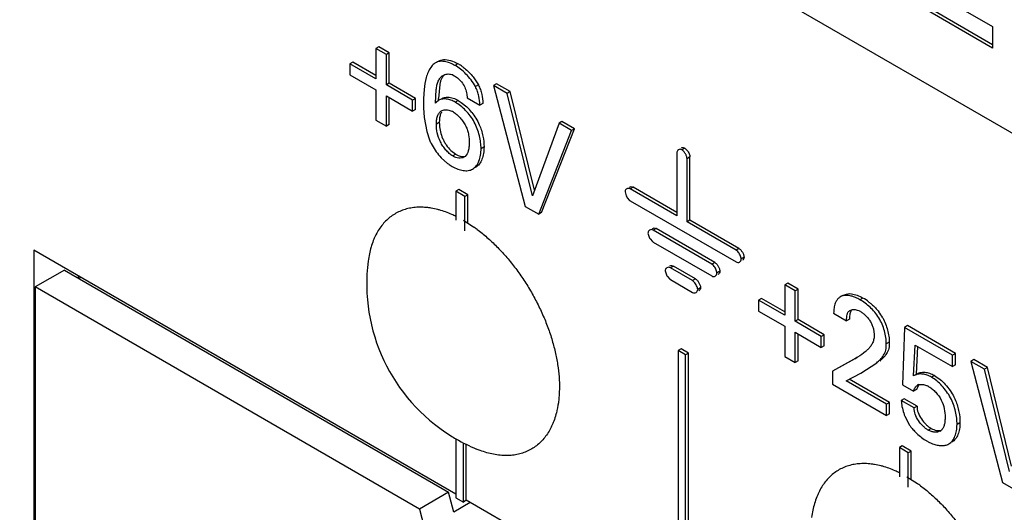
# Model space of a CAD drawing. Header units: inches. Extents: x 0 to 34, y 0 to 22.
# Tile 75 of 125: x 24.04 to 24.394, y 15.434 to 15.61. Entities that reach past the tile are written whole.
import ezdxf

# ---------------------------------------------------------------- set-up
doc = ezdxf.new("R2010")
doc.units = ezdxf.units.IN
doc.header["$LTSCALE"] = 1.87
doc.header["$MEASUREMENT"] = 0
doc.layers.get('0').update_dxf_attribs({"linetype": 'CONTINUOUS'})
doc.layers.add('02___PRT_ALL_AXES', color=7, linetype='CONTINUOUS')

msp = doc.modelspace()

# ---------------------------------------------------------------- linework, layer by layer
at = {"color": 7, "linetype": 'CONTINUOUS'}
for p, q in [((22.1817868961, 16.8482392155), (24.8102953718, 15.3305713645)), ((24.3702934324, 15.6187352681), (24.3893263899, 15.6077458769)), ((24.3893263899, 15.5999885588), (24.3616188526, 15.6159865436)), ((24.3893263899, 15.6012133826), (24.3626795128, 15.6165989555)), ((24.3893263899, 15.6077458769), (24.3893263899, 15.5999885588)), ((24.1691429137, 15.6004725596), (24.1680822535, 15.5998601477)), ((24.1680822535, 15.5998601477), (24.1680822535, 15.5890002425)), ((24.1717938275, 15.5977171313), (24.1680822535, 15.5998601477)), ((24.1728544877, 15.5983295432), (24.1691429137, 15.6004725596)), ((24.1728544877, 15.5983295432), (24.1717938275, 15.5977171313)), ((24.1717938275, 15.5868572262), (24.1717938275, 15.5977171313)), ((24.1728544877, 15.5874696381), (24.1728544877, 15.5983295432)), ((24.1597347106, 15.5950448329), (24.1586740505, 15.594432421)), ((24.1586740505, 15.594432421), (24.1586740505, 15.5905040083)), ((24.1680822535, 15.5890002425), (24.1586740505, 15.594432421)), ((24.1680822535, 15.5902250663), (24.1597347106, 15.5950448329)), ((24.1974691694, 15.5944746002), (24.1964085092, 15.5938621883)), ((24.1586740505, 15.5905040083), (24.1680822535, 15.5850718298)), ((24.1956231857, 15.5904426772), (24.1961890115, 15.5901600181)), ((24.1728544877, 15.5874696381), (24.1717938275, 15.5868572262)), ((24.1811990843, 15.5814267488), (24.1717938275, 15.5868572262)), ((24.1822597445, 15.5820391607), (24.1728544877, 15.5874696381)), ((24.1909348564, 15.5869730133), (24.1905330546, 15.5819910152)), ((24.2029087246, 15.5897165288), (24.204802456, 15.5868725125)), ((24.204802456, 15.5868725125), (24.2037417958, 15.5862601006)), ((24.2113085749, 15.5872978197), (24.2102479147, 15.5866854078)), ((24.2162141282, 15.5844654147), (24.2113085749, 15.5872978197)), ((24.1680822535, 15.5850718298), (24.1680822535, 15.5742085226)), ((24.1853086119, 15.5852505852), (24.1851194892, 15.5820112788)), ((24.1894317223, 15.5802947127), (24.1896971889, 15.5851804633)), ((24.2006953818, 15.5835594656), (24.2008249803, 15.5822297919)), ((24.2102479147, 15.5866854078), (24.2216021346, 15.5433068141)), ((24.215153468, 15.5838530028), (24.2102479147, 15.5866854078)), ((24.2162141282, 15.5844654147), (24.215153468, 15.5838530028)), ((24.224205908, 15.5471606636), (24.215153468, 15.5838530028)), ((24.2249310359, 15.5491330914), (24.2162141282, 15.5844654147)), ((24.1717938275, 15.5720655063), (24.1717938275, 15.5829288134)), ((24.1717938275, 15.5829288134), (24.1811990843, 15.5774983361)), ((24.1728544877, 15.5726779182), (24.1728544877, 15.5823164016)), ((24.1822597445, 15.5820391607), (24.1811990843, 15.5814267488)), ((24.1811990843, 15.5774983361), (24.1811990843, 15.5814267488)), ((24.1822597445, 15.578110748), (24.1822597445, 15.5820391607)), ((24.1897069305, 15.5805957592), (24.1894317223, 15.5802947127)), ((24.1906268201, 15.5813669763), (24.1897069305, 15.5805957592)), ((24.1976024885, 15.581287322), (24.1965418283, 15.5806749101)), ((24.1976024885, 15.581287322), (24.198684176, 15.5805942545)), ((24.198684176, 15.5805942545), (24.2006745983, 15.5789601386)), ((24.2008249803, 15.5822297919), (24.2053747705, 15.5796028)), ((24.2064354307, 15.5802152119), (24.2053747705, 15.5796028)), ((24.1822597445, 15.578110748), (24.1811990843, 15.5774983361)), ((24.1851284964, 15.5786535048), (24.1853676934, 15.5751814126)), ((24.1945510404, 15.5777274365), (24.1951869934, 15.5774874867)), ((24.1680822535, 15.5742085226), (24.1717938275, 15.5720655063)), ((24.1728544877, 15.5726779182), (24.1717938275, 15.5720655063)), ((24.1853676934, 15.5751814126), (24.1862867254, 15.5702156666)), ((24.1908010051, 15.5733823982), (24.189740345, 15.5727699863)), ((24.1908343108, 15.5742904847), (24.1908010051, 15.5733823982)), ((24.2337481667, 15.5731166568), (24.224205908, 15.5471606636)), ((24.2348088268, 15.5737290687), (24.2337481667, 15.5731166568)), ((24.2382073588, 15.5705419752), (24.2337481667, 15.5731166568)), ((24.239268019, 15.5711543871), (24.2348088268, 15.5737290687)), ((24.1862867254, 15.5702156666), (24.1872777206, 15.5672301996)), ((24.226461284, 15.5405012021), (24.2382073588, 15.5705419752)), ((24.2275219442, 15.541113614), (24.239268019, 15.5711543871)), ((24.239268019, 15.5711543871), (24.2382073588, 15.5705419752)), ((24.1878849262, 15.5658347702), (24.1896778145, 15.5629080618)), ((24.1949453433, 15.5633828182), (24.1966744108, 15.5620348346)), ((24.1966744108, 15.5620348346), (24.1956137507, 15.5614224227)), ((24.2068346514, 15.5646359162), (24.2057739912, 15.5640235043)), ((24.2760070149, 15.5627884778), (24.2759896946, 15.5625618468)), ((24.2759896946, 15.5625618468), (24.2759896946, 15.5399702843)), ((24.2764086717, 15.5635318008), (24.2760070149, 15.5627884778)), ((24.2788917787, 15.5642372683), (24.2778311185, 15.5636248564)), ((24.2788917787, 15.5642372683), (24.2797438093, 15.5634250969)), ((24.1914828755, 15.5607976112), (24.1937937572, 15.558748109)), ((24.2000430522, 15.5612743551), (24.199647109, 15.5609891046)), ((24.2807332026, 15.5610478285), (24.2796725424, 15.5604354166)), ((24.2796725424, 15.5378438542), (24.2796725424, 15.5604354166)), ((24.2807332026, 15.538456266), (24.2807332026, 15.5610478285)), ((24.1943277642, 15.5583589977), (24.1954377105, 15.5576492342)), ((24.1978330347, 15.5493790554), (24.1967723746, 15.5487666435)), ((24.1967723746, 15.5487666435), (24.1967723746, 15.538353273)), ((24.1999521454, 15.5469306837), (24.1967723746, 15.5487666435)), ((24.2010128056, 15.5475430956), (24.1978330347, 15.5493790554)), ((24.2574491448, 15.5487857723), (24.2574318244, 15.5485591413)), ((24.2574318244, 15.5485591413), (24.2578525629, 15.5471018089)), ((24.2603339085, 15.5502345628), (24.2592732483, 15.5496221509)), ((24.2759896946, 15.5399702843), (24.2592732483, 15.5496221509)), ((24.2759896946, 15.5411951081), (24.2603339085, 15.5502345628)), ((24.2010128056, 15.5475430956), (24.1999521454, 15.5469306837)), ((24.1999521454, 15.534630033), (24.1999521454, 15.5469306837)), ((24.2010128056, 15.5373901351), (24.2010128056, 15.5475430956)), ((24.258222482, 15.5464613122), (24.2590683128, 15.5455080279)), ((24.2590683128, 15.5455080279), (24.2592732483, 15.5453697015)), ((24.2592732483, 15.5453697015), (24.2972522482, 15.523441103)), ((24.2216021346, 15.5433068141), (24.226461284, 15.5405012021)), ((24.2275219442, 15.541113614), (24.226461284, 15.5405012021)), ((24.2807332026, 15.538456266), (24.2796725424, 15.5378421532)), ((24.2972522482, 15.5276935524), (24.2796725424, 15.5378438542)), ((24.2983129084, 15.5283059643), (24.2807332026, 15.538456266)), ((24.2656780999, 15.5339850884), (24.2656607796, 15.5337584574)), ((24.2656607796, 15.5337584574), (24.2660815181, 15.532301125)), ((24.2685628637, 15.5354338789), (24.2675022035, 15.534821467)), ((24.288562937, 15.5226612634), (24.2675022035, 15.534821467)), ((24.2896235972, 15.5232736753), (24.2685628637, 15.5354338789)), ((24.2664514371, 15.5316606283), (24.267297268, 15.530707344)), ((24.267297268, 15.530707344), (24.2675022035, 15.5305690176)), ((24.2675022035, 15.5305690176), (24.288562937, 15.518408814)), ((24.1967760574, 15.4401781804), (24.0453064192, 15.5276348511)), ((24.2983129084, 15.5283059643), (24.2972522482, 15.5276935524)), ((24.2978705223, 15.527165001), (24.2972522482, 15.5276935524)), ((24.2896235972, 15.5232736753), (24.288562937, 15.5226612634)), ((24.3001543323, 15.5251165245), (24.2990936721, 15.5245041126)), ((24.0562763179, 15.5204963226), (24.0458367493, 15.5144686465)), ((24.0562763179, 15.5204963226), (24.1940747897, 15.440933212)), ((24.2718925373, 15.5205134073), (24.271875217, 15.5202867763)), ((24.271875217, 15.5202867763), (24.2722959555, 15.518829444)), ((24.2747773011, 15.5219621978), (24.2737166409, 15.5213497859)), ((24.2816575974, 15.5167647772), (24.2737166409, 15.5213497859)), ((24.2827182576, 15.5173771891), (24.2747773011, 15.5219621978)), ((24.2891812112, 15.522132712), (24.288562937, 15.5226612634)), ((24.2914650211, 15.5200842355), (24.2904043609, 15.5194718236)), ((24.0621923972, 15.517885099), (24.0614955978, 15.5174827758)), ((24.2726658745, 15.5181889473), (24.2735117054, 15.5172356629)), ((24.2735117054, 15.5172356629), (24.2737166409, 15.5170973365)), ((24.2737166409, 15.5170973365), (24.2816575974, 15.5125123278)), ((24.2827182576, 15.5173771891), (24.2816575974, 15.5167647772)), ((24.2822758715, 15.5162362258), (24.2816575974, 15.5167647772)), ((24.0458367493, 15.5144686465), (24.0458367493, 15.3396829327)), ((24.1836352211, 15.4349055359), (24.0458367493, 15.5144686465)), ((24.2845596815, 15.5141877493), (24.2834990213, 15.5135753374)), ((24.3157953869, 15.5157972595), (24.3147347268, 15.5151848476)), ((24.3147347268, 15.5151848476), (24.3147347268, 15.5043249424)), ((24.3184463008, 15.5130418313), (24.3147347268, 15.5151848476)), ((24.319506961, 15.5136542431), (24.3157953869, 15.5157972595)), ((24.319506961, 15.5136542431), (24.3184463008, 15.5130418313)), ((24.3184463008, 15.5021819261), (24.3184463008, 15.5130418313)), ((24.319506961, 15.502794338), (24.319506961, 15.5136542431)), ((24.3063864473, 15.5103699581), (24.3053257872, 15.5097575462)), ((24.3053257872, 15.5097575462), (24.3053257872, 15.5058291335)), ((24.3147347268, 15.5043249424), (24.3053257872, 15.5097575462)), ((24.3147347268, 15.5055497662), (24.3063864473, 15.5103699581)), ((24.333240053, 15.5094032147), (24.3328908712, 15.5086791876)), ((24.3351089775, 15.5111740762), (24.3347470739, 15.5110005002)), ((24.3350967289, 15.5111952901), (24.3347501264, 15.5109951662)), ((24.3358230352, 15.5115863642), (24.3351089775, 15.5111740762)), ((24.3356449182, 15.5113464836), (24.3351089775, 15.5111740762)), ((24.3361696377, 15.5117864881), (24.3379476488, 15.5120839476)), ((24.3379476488, 15.5120839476), (24.3386448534, 15.5120309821)), ((24.3427980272, 15.5105091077), (24.341737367, 15.5098966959)), ((24.3053257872, 15.5058291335), (24.3147347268, 15.5003965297)), ((24.3406753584, 15.5062064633), (24.3412792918, 15.5059863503)), ((24.319506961, 15.502794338), (24.3184463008, 15.5021819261)), ((24.327850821, 15.496751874), (24.3184463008, 15.5021819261)), ((24.3289114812, 15.4973642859), (24.319506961, 15.502794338)), ((24.3322820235, 15.5050532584), (24.3369216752, 15.5023743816)), ((24.3379823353, 15.5029867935), (24.3369216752, 15.5023743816)), ((24.3379956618, 15.5036608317), (24.3379823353, 15.5029867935)), ((24.3147347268, 15.5003965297), (24.3147347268, 15.4895332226)), ((24.3577386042, 15.4999978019), (24.3569431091, 15.4794440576)), ((24.3587992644, 15.5006102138), (24.3577386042, 15.4999978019)), ((24.3749227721, 15.4900758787), (24.3577386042, 15.4999978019)), ((24.3759834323, 15.4906882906), (24.3587992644, 15.5006102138)), ((24.3184463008, 15.4873902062), (24.3184463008, 15.4982535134)), ((24.3184463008, 15.4982535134), (24.327850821, 15.4928234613)), ((24.319506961, 15.4880026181), (24.319506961, 15.4976411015)), ((24.3289114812, 15.4973642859), (24.327850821, 15.496751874)), ((24.327850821, 15.4928234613), (24.327850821, 15.496751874)), ((24.3289114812, 15.4934358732), (24.3289114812, 15.4973642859)), ((24.2775644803, 15.4922961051), (24.2765038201, 15.4916836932)), ((24.2765038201, 15.4916836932), (24.2765038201, 15.3929146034)), ((24.2791584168, 15.4901509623), (24.2765038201, 15.4916836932)), ((24.280219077, 15.4907633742), (24.2775644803, 15.4922961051)), ((24.3289114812, 15.4934358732), (24.327850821, 15.4928234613)), ((24.3522496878, 15.494749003), (24.3511890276, 15.4941365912)), ((24.3609640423, 15.4825791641), (24.3615363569, 15.4936724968)), ((24.3615363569, 15.4936724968), (24.3749227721, 15.4859433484)), ((24.3620247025, 15.483191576), (24.3625356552, 15.4930955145)), ((24.280219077, 15.4907633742), (24.2791584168, 15.4901509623)), ((24.2791584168, 15.3913818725), (24.2791584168, 15.4901509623)), ((24.280219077, 15.3919992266), (24.280219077, 15.4907633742)), ((24.3147347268, 15.4895332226), (24.3184463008, 15.4873902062)), ((24.319506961, 15.4880026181), (24.3184463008, 15.4873902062)), ((24.3398384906, 15.4887587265), (24.331843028, 15.484297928)), ((24.3393660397, 15.4885157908), (24.3329036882, 15.4849103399)), ((24.3405959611, 15.4891960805), (24.3398384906, 15.4887587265)), ((24.3759834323, 15.4906882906), (24.3749227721, 15.4900758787)), ((24.3749227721, 15.4859433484), (24.3749227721, 15.4900758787)), ((24.3759834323, 15.4865557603), (24.3759834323, 15.4906882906)), ((24.3825322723, 15.4884354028), (24.3814716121, 15.4878229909)), ((24.3863771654, 15.4849905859), (24.3814716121, 15.4878229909)), ((24.3814716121, 15.4878229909), (24.3928258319, 15.4444443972)), ((24.3874378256, 15.4856029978), (24.3825322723, 15.4884354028)), ((24.331843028, 15.484297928), (24.331843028, 15.4796551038)), ((24.3420894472, 15.4836343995), (24.3477433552, 15.4873056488)), ((24.3759834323, 15.4865557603), (24.3749227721, 15.4859433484)), ((24.3874378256, 15.4856029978), (24.3863771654, 15.4849905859)), ((24.3954296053, 15.4482982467), (24.3863771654, 15.4849905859)), ((24.3961547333, 15.4502706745), (24.3874378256, 15.4856029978)), ((24.3367456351, 15.48085232), (24.3420894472, 15.4836343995)), ((24.3512752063, 15.4724631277), (24.3367456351, 15.48085232)), ((24.3523358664, 15.4730755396), (24.3378062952, 15.4814647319)), ((24.3616486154, 15.482974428), (24.3609640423, 15.4825791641)), ((24.361557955, 15.48289527), (24.3609640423, 15.4825791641)), ((24.368473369, 15.4827323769), (24.3674127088, 15.482119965)), ((24.368473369, 15.4827323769), (24.3694788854, 15.4820837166)), ((24.331843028, 15.4796551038), (24.3512752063, 15.4684352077)), ((24.3569431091, 15.4794440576), (24.3609640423, 15.4771224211)), ((24.3620247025, 15.477734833), (24.3609640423, 15.4771224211)), ((24.3628642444, 15.4793858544), (24.3621377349, 15.4780638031)), ((24.3627536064, 15.4794797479), (24.3623775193, 15.4792626)), ((24.3648848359, 15.4794075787), (24.3659318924, 15.479016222)), ((24.3576082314, 15.4743671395), (24.3565475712, 15.4737547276)), ((24.361140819, 15.4711026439), (24.3565475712, 15.4737547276)), ((24.3622014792, 15.4717150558), (24.3576082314, 15.4743671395)), ((24.3523358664, 15.4730755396), (24.3512752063, 15.4724631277)), ((24.3512752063, 15.4684352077), (24.3512752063, 15.4724631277)), ((24.3523358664, 15.4690476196), (24.3523358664, 15.4730755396)), ((24.3622014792, 15.4717150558), (24.361140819, 15.4711026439)), ((24.3523358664, 15.4690476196), (24.3512752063, 15.4684352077)), ((24.357864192, 15.4681254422), (24.3595262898, 15.4649971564)), ((24.3672793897, 15.4637873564), (24.3662187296, 15.4631749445)), ((24.3776156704, 15.4658258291), (24.3765550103, 15.4652134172)), ((24.1967760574, 15.460040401), (24.1967760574, 15.4389484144)), ((24.1994306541, 15.4374156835), (24.1994306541, 15.4585925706)), ((24.2004913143, 15.4380330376), (24.2004913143, 15.4580578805)), ((24.3569291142, 15.4575189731), (24.3558684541, 15.4569065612)), ((24.3558684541, 15.4569065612), (24.3558684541, 15.4464914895)), ((24.3590482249, 15.4550706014), (24.3558684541, 15.4569065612)), ((24.360108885, 15.4556830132), (24.3569291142, 15.4575189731)), ((24.360108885, 15.4556830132), (24.3590482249, 15.4550706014)), ((24.3590482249, 15.442769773), (24.3590482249, 15.4550706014)), ((24.360108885, 15.4455301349), (24.360108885, 15.4556830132)), ((24.3928258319, 15.4444443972), (24.3976849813, 15.4416387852)), ((24.1940747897, 15.440933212), (24.1836352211, 15.4349055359)), ((24.1959746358, 15.4338091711), (24.1940747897, 15.440933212)), ((24.1967760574, 15.4389484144), (24.1994306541, 15.4374156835)), ((24.1836352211, 15.4349055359), (24.1878148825, 15.4192326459)), ((24.2018907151, 15.4372250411), (24.1959746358, 15.4338091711)), ((24.2004913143, 15.4380280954), (24.1994306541, 15.4374156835)), ((24.2765038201, 15.3941443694), (24.2004913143, 15.4380330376))]:
    msp.add_line(p, q, dxfattribs=at)
for centre, radius, start, end in [((24.1881196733, 15.5782715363), 0.0187070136, 55.5042277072, 60.0141831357), ((24.1938098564, 15.5861627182), 0.0046482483, 67.0386403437, 71.7492606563), ((24.2497276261, 15.5804831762), 0.0646262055, 178.645100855, 180.0307715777), ((24.243518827, 15.5804316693), 0.0584173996, 179.9835241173, 181.7442930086), ((24.0069039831, 15.5882076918), 0.1837342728, 357.865291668, 358.0610186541), ((24.1924744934, 15.571350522), 0.0067096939, 59.9251232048, 66.1548714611), ((24.1869691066, 15.5644587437), 0.0199532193, 39.1084130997, 46.6162647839), ((24.2039769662, 15.573386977), 0.0131759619, 180.0199110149, 184.2983997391), ((24.2104602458, 15.5764879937), 0.0249626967, 201.7689829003, 205.2624798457), ((24.2066758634, 15.5756192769), 0.0212251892, 216.7893002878, 224.2912094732), ((24.2771579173, 15.5626652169), 0.0011455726, 120.0184286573, 130.8465877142), ((24.2045480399, 15.5729460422), 0.0178111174, 232.8577421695, 234.983353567), ((24.2630955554, 15.5497028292), 0.0058527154, 206.3857613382, 213.6314311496), ((24.2713245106, 15.5349021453), 0.0058527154, 206.3857613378, 213.6314311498), ((24.277538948, 15.5214304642), 0.0058527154, 206.3857613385, 213.6314311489), ((24.3328292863, 15.4932665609), 0.0199168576, 52.491406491, 59.9657397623), ((24.3388901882, 15.5004429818), 0.0060362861, 59.9443516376, 66.6847270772), ((24.3353685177, 15.4954706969), 0.0165546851, 28.7899487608, 37.4695711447), ((24.3211325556, 15.5229510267), 0.0389746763, 298.6822021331, 299.9681445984), ((24.3246126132, 15.5168842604), 0.0319806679, 299.9962298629, 300.6236302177), ((24.3693961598, 15.4753859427), 0.0077366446, 159.7494022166, 162.3256940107), ((24.3627279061, 15.4722300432), 0.0075045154, 59.9541116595, 64.7264071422), ((24.3756351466, 15.4754684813), 0.0192282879, 198.7878840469, 202.4506361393), ((24.3735671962, 15.4744323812), 0.0169165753, 213.9003578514, 217.850885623), ((24.369135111, 15.4652175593), 0.0027485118, 299.9731154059, 310.05982899), ((24.3747620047, 15.4750919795), 0.0182136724, 236.8482538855, 239.9708752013)]:
    msp.add_arc(centre, radius, start, end, dxfattribs=at)
for points, knots in [([(24.1894817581, 15.5947671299), (24.1893085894, 15.5946671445), (24.1886257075, 15.5942082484), (24.1880660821, 15.593583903), (24.1877078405, 15.5930771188)], [0, 0, 0, 0, 0.2436827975, 1, 1, 1, 1]), ([(24.1964085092, 15.5938621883), (24.1958022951, 15.5942122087), (24.1945920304, 15.5948005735), (24.1930068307, 15.5952495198), (24.1917969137, 15.5953573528), (24.1909595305, 15.5953081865), (24.1901797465, 15.5951172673), (24.1897044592, 15.5948957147), (24.1894817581, 15.5947671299)], [0, 0, 0, 0, 0.2878201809, 0.5509482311, 0.6718812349, 0.7858604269, 0.8942652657, 1, 1, 1, 1]), ([(24.1905424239, 15.595379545), (24.190805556, 15.5955314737), (24.1913759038, 15.5957860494), (24.1919896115, 15.5959014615), (24.1923032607, 15.595929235)], [0, 0, 0, 0, 0.4910840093, 1, 1, 1, 1]), ([(24.1923032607, 15.595929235), (24.1931390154, 15.5960032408), (24.1949739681, 15.5957165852), (24.1966297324, 15.5949592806), (24.1974691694, 15.5944746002)], [0, 0, 0, 0, 0.4639755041, 1, 1, 1, 1]), ([(24.2037417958, 15.5862601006), (24.2032853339, 15.5870935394), (24.2022537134, 15.5886780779), (24.2004560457, 15.5907796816), (24.1985064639, 15.5925294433), (24.1971036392, 15.5934608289), (24.1964085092, 15.5938621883)], [0, 0, 0, 0, 0.2668317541, 0.5288461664, 0.7746064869, 1, 1, 1, 1]), ([(24.1877078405, 15.5930771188), (24.1873438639, 15.5925622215), (24.1867149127, 15.5914142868), (24.1857890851, 15.5888130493), (24.1854519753, 15.5866984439), (24.1853086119, 15.5852505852)], [0, 0, 0, 0, 0.2289387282, 0.4717470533, 1, 1, 1, 1]), ([(24.1896971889, 15.5851804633), (24.1897602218, 15.5857265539), (24.1899219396, 15.5867709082), (24.1903614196, 15.5882305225), (24.1910708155, 15.5894720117), (24.1917775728, 15.5900766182), (24.1921622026, 15.5902986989)], [0, 0, 0, 0, 0.2803218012, 0.5378004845, 0.7735159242, 1, 1, 1, 1]), ([(24.1927230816, 15.5905649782), (24.1924787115, 15.5903644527), (24.1920326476, 15.5898898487), (24.1915328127, 15.5890260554), (24.1911688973, 15.5880402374), (24.1910044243, 15.5873380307), (24.1909348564, 15.5869730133)], [0, 0, 0, 0, 0.231866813, 0.4720470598, 0.7274424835, 1, 1, 1, 1]), ([(24.1921622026, 15.5902986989), (24.1926019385, 15.5905525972), (24.19364775, 15.5908931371), (24.1947384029, 15.5907506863), (24.1952655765, 15.5905771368)], [0, 0, 0, 0, 0.4777779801, 1, 1, 1, 1]), ([(24.1987143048, 15.5936892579), (24.1990864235, 15.5934331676), (24.2006346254, 15.5922791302), (24.201991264, 15.5908753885), (24.2029087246, 15.5897165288)], [0, 0, 0, 0, 0.2340788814, 1, 1, 1, 1]), ([(24.1961890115, 15.5901600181), (24.1967345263, 15.5898450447), (24.1978109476, 15.5890584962), (24.1991980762, 15.5875283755), (24.2001807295, 15.5856298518), (24.2005740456, 15.5842506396), (24.2006953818, 15.5835594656)], [0, 0, 0, 0, 0.2292567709, 0.4816849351, 0.7446018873, 1, 1, 1, 1]), ([(24.204802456, 15.5868725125), (24.2050867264, 15.5863237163), (24.2055898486, 15.5852192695), (24.2062428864, 15.5830017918), (24.2064015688, 15.5813089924), (24.2064354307, 15.5802152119)], [0, 0, 0, 0, 0.2682297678, 0.5250795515, 1, 1, 1, 1]), ([(24.2053747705, 15.5796028), (24.2053409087, 15.5806965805), (24.2051822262, 15.5823893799), (24.2045291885, 15.5846068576), (24.2040260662, 15.5857113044), (24.2037417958, 15.5862601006)], [0, 0, 0, 0, 0.4749204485, 0.7317702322, 1, 1, 1, 1]), ([(24.1965418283, 15.5806749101), (24.1960316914, 15.5809694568), (24.1950016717, 15.5814548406), (24.1934195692, 15.5818571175), (24.1919267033, 15.5818802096), (24.1910119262, 15.5815893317), (24.1906268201, 15.5813669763)], [0, 0, 0, 0, 0.2851779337, 0.5478069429, 0.7847171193, 1, 1, 1, 1]), ([(24.191687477, 15.5819793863), (24.1920037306, 15.5821619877), (24.1927307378, 15.582424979), (24.1934955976, 15.5824746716), (24.1938885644, 15.5824600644)], [0, 0, 0, 0, 0.4815052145, 1, 1, 1, 1]), ([(24.1938885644, 15.5824600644), (24.1945086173, 15.5824370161), (24.1958086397, 15.582176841), (24.1970075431, 15.581630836), (24.1976024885, 15.581287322)], [0, 0, 0, 0, 0.4745641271, 1, 1, 1, 1]), ([(24.2057739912, 15.5640235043), (24.2057739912, 15.5647742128), (24.2056661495, 15.5663410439), (24.2052233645, 15.5687269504), (24.2044724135, 15.5711670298), (24.2033978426, 15.5735574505), (24.201978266, 15.5757737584), (24.2003062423, 15.577736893), (24.1984966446, 15.5793904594), (24.1971953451, 15.5802975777), (24.1965418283, 15.5806749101)], [0, 0, 0, 0, 0.1133329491, 0.2363968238, 0.365613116, 0.4978709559, 0.6308058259, 0.7615502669, 0.8860752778, 1, 1, 1, 1]), ([(24.189740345, 15.5727699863), (24.189740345, 15.5732789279), (24.1897963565, 15.5742601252), (24.1900465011, 15.5754391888), (24.1903822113, 15.5762685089), (24.1906945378, 15.5768011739), (24.1910796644, 15.5772484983), (24.1913901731, 15.5774781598), (24.1915534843, 15.5775724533)], [0, 0, 0, 0, 0.2853603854, 0.5495588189, 0.6712001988, 0.7856533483, 0.8942652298, 1, 1, 1, 1]), ([(24.1915601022, 15.5770712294), (24.1913373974, 15.5766736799), (24.1910093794, 15.5757538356), (24.1908726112, 15.5747966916), (24.1908343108, 15.5742904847)], [0, 0, 0, 0, 0.4730232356, 1, 1, 1, 1]), ([(24.1915534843, 15.5775724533), (24.1917570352, 15.5776899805), (24.1922093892, 15.5778735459), (24.1932305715, 15.578022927), (24.1940322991, 15.5778899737), (24.1945510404, 15.5777274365)], [0, 0, 0, 0, 0.2292423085, 0.4698084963, 1, 1, 1, 1]), ([(24.1958369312, 15.5771568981), (24.1962738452, 15.5769046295), (24.1971363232, 15.5762625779), (24.1983109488, 15.5750809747), (24.1993854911, 15.5736903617), (24.2002887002, 15.5721748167), (24.2009417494, 15.5705943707), (24.2014396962, 15.5685454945), (24.2015335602, 15.5670051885), (24.2015335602, 15.5660109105)], [0, 0, 0, 0, 0.1157282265, 0.244959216, 0.3812747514, 0.5178460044, 0.6485076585, 0.7719265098, 1, 1, 1, 1]), ([(24.2024518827, 15.5770450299), (24.2029965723, 15.5763751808), (24.2040023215, 15.5749627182), (24.2047915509, 15.5734185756), (24.2051336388, 15.5726248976)], [0, 0, 0, 0, 0.4997379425, 1, 1, 1, 1]), ([(24.1956137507, 15.5614224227), (24.1951745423, 15.5616760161), (24.1943108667, 15.5623195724), (24.1931423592, 15.5635079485), (24.1920790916, 15.5649067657), (24.1909060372, 15.5669284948), (24.1899966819, 15.5695701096), (24.189740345, 15.571742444), (24.189740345, 15.5727699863)], [0, 0, 0, 0, 0.1145257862, 0.2415012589, 0.3754040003, 0.5102217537, 0.7679636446, 1, 1, 1, 1]), ([(24.2051336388, 15.5726248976), (24.2057021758, 15.5713058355), (24.2065182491, 15.5686733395), (24.2068346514, 15.5659354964), (24.2068346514, 15.5646359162)], [0, 0, 0, 0, 0.524998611, 1, 1, 1, 1]), ([(24.1908380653, 15.5723994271), (24.1908960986, 15.5716178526), (24.1911518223, 15.5700036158), (24.1918036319, 15.5680337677), (24.1925672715, 15.5664854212), (24.1934900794, 15.5650033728), (24.1943282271, 15.5639868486), (24.1949453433, 15.5633828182)], [0, 0, 0, 0, 0.2324971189, 0.4825343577, 0.6122929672, 0.7438283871, 1, 1, 1, 1]), ([(24.2015335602, 15.5660109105), (24.2015335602, 15.5655348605), (24.2014820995, 15.5646059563), (24.2011712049, 15.562954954), (24.2006175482, 15.5617793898), (24.2000430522, 15.5612743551)], [0, 0, 0, 0, 0.2817290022, 0.547314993, 1, 1, 1, 1]), ([(24.1966744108, 15.5620348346), (24.1969740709, 15.5618618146), (24.1980610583, 15.561331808), (24.1993891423, 15.5611245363), (24.2002209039, 15.5613881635)], [0, 0, 0, 0, 0.2839599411, 1, 1, 1, 1]), ([(24.2027536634, 15.5567164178), (24.2032646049, 15.557011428), (24.2041984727, 15.5578813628), (24.2051196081, 15.5596367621), (24.2056617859, 15.5617339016), (24.2057739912, 15.5632411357), (24.2057739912, 15.5640235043)], [0, 0, 0, 0, 0.215160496, 0.451655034, 0.7146835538, 1, 1, 1, 1]), ([(24.2068346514, 15.5646359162), (24.2068346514, 15.5638535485), (24.2067224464, 15.5623463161), (24.2061802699, 15.5602491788), (24.2052591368, 15.5584937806), (24.2043252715, 15.5576238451), (24.2038143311, 15.5573288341)], [0, 0, 0, 0, 0.2853164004, 0.5483449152, 0.7848394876, 1, 1, 1, 1]), ([(24.2778311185, 15.5636248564), (24.2776348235, 15.5637381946), (24.2772020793, 15.5638728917), (24.2767614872, 15.5637591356), (24.2765848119, 15.5636571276)], [0, 0, 0, 0, 0.5263032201, 1, 1, 1, 1]), ([(24.277645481, 15.5642695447), (24.2778221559, 15.5643715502), (24.2782627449, 15.5644853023), (24.2786954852, 15.5643506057), (24.2788917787, 15.5642372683)], [0, 0, 0, 0, 0.4736967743, 1, 1, 1, 1]), ([(24.2796725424, 15.5604354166), (24.2796725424, 15.5605709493), (24.2796360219, 15.560860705), (24.2794630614, 15.5614697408), (24.2791012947, 15.5622318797), (24.2786221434, 15.5629262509), (24.2781811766, 15.563380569), (24.2779484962, 15.563557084), (24.2778311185, 15.5636248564)], [0, 0, 0, 0, 0.1072465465, 0.2293331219, 0.4999947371, 0.7706591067, 0.8927490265, 1, 1, 1, 1]), ([(24.2797438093, 15.5634250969), (24.2800257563, 15.5630546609), (24.2803737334, 15.5624563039), (24.2806652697, 15.5616367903), (24.2807332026, 15.5612341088), (24.2807332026, 15.5610478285)], [0, 0, 0, 0, 0.5357925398, 0.7856037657, 1, 1, 1, 1]), ([(24.199647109, 15.5609891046), (24.199382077, 15.5608360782), (24.1987610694, 15.5606285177), (24.1977431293, 15.5606270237), (24.1966640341, 15.5608914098), (24.1959623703, 15.5612211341), (24.1956137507, 15.5614224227)], [0, 0, 0, 0, 0.2172672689, 0.4532569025, 0.7142096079, 1, 1, 1, 1]), ([(24.1954377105, 15.5576492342), (24.1960712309, 15.5572834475), (24.1973422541, 15.5566719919), (24.1992916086, 15.5561412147), (24.2011401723, 15.556082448), (24.2022753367, 15.556440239), (24.2027536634, 15.5567164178)], [0, 0, 0, 0, 0.2858510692, 0.5481820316, 0.7841741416, 1, 1, 1, 1]), ([(24.2580269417, 15.5496544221), (24.2578781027, 15.5495684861), (24.2576068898, 15.5493154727), (24.2574777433, 15.5489684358), (24.2574491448, 15.5487857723)], [0, 0, 0, 0, 0.4817489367, 1, 1, 1, 1]), ([(24.2592732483, 15.5496221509), (24.2590769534, 15.5497354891), (24.2586442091, 15.5498701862), (24.258203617, 15.5497564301), (24.2580269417, 15.5496544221)], [0, 0, 0, 0, 0.5263032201, 1, 1, 1, 1]), ([(24.2590876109, 15.5502668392), (24.2592642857, 15.5503688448), (24.2597048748, 15.5504825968), (24.260137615, 15.5503479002), (24.2603339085, 15.5502345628)], [0, 0, 0, 0, 0.4736967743, 1, 1, 1, 1]), ([(24.2662558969, 15.5348537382), (24.2661070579, 15.5347678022), (24.265835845, 15.5345147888), (24.2657066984, 15.5341677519), (24.2656780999, 15.5339850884)], [0, 0, 0, 0, 0.4817489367, 1, 1, 1, 1]), ([(24.2675022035, 15.534821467), (24.2673059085, 15.5349348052), (24.2668731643, 15.5350695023), (24.2664325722, 15.5349557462), (24.2662558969, 15.5348537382)], [0, 0, 0, 0, 0.5263032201, 1, 1, 1, 1]), ([(24.267316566, 15.5354661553), (24.2674932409, 15.5355681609), (24.2679338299, 15.5356819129), (24.2683665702, 15.5355472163), (24.2685628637, 15.5354338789)], [0, 0, 0, 0, 0.4736967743, 1, 1, 1, 1]), ([(24.2990936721, 15.5245041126), (24.2990936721, 15.5247186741), (24.2990046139, 15.5251837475), (24.2987374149, 15.525868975), (24.2983578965, 15.5265499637), (24.2980426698, 15.5269730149), (24.2978705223, 15.527165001)], [0, 0, 0, 0, 0.2163260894, 0.4704693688, 0.7400161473, 1, 1, 1, 1]), ([(24.2983129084, 15.5283059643), (24.298430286, 15.5282381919), (24.2986629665, 15.5280616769), (24.2991039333, 15.5276073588), (24.2995830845, 15.5269129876), (24.2999448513, 15.5261508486), (24.3001178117, 15.5255418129), (24.3001543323, 15.5252520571), (24.3001543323, 15.5251165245)], [0, 0, 0, 0, 0.1072509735, 0.2293408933, 0.5000052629, 0.7706668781, 0.8927534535, 1, 1, 1, 1]), ([(24.2896235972, 15.5232736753), (24.2897409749, 15.5232059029), (24.2899736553, 15.5230293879), (24.2904146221, 15.5225750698), (24.2908937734, 15.5218806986), (24.2912555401, 15.5211185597), (24.2914285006, 15.5205095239), (24.2914650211, 15.5202197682), (24.2914650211, 15.5200842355)], [0, 0, 0, 0, 0.1072509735, 0.2293408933, 0.5000052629, 0.7706668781, 0.8927534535, 1, 1, 1, 1]), ([(24.2972522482, 15.523441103), (24.2974485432, 15.5233277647), (24.2978812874, 15.5231930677), (24.2983218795, 15.5233068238), (24.2984985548, 15.5234088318)], [0, 0, 0, 0, 0.5263032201, 1, 1, 1, 1]), ([(24.2984985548, 15.5234088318), (24.2986752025, 15.5235108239), (24.298993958, 15.5238354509), (24.2990936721, 15.5242774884), (24.2990936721, 15.5245041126)], [0, 0, 0, 0, 0.4737034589, 1, 1, 1, 1]), ([(24.3001543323, 15.5251165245), (24.3001543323, 15.5248898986), (24.3000546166, 15.5244478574), (24.299735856, 15.5241232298), (24.299559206, 15.5240212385)], [0, 0, 0, 0, 0.5262965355, 1, 1, 1, 1]), ([(24.2724703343, 15.5213820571), (24.2723214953, 15.5212961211), (24.2720502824, 15.5210431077), (24.2719211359, 15.5206960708), (24.2718925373, 15.5205134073)], [0, 0, 0, 0, 0.4817489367, 1, 1, 1, 1]), ([(24.2737166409, 15.5213497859), (24.2735203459, 15.5214631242), (24.2730876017, 15.5215978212), (24.2726470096, 15.5214840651), (24.2724703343, 15.5213820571)], [0, 0, 0, 0, 0.5263032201, 1, 1, 1, 1]), ([(24.2735310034, 15.5219944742), (24.2737076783, 15.5220964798), (24.2741482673, 15.5222102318), (24.2745810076, 15.5220755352), (24.2747773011, 15.5219621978)], [0, 0, 0, 0, 0.4736967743, 1, 1, 1, 1]), ([(24.2904043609, 15.5194718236), (24.2904043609, 15.5196863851), (24.2903153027, 15.5201514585), (24.2900481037, 15.520836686), (24.2896685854, 15.5215176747), (24.2893533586, 15.5219407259), (24.2891812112, 15.522132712)], [0, 0, 0, 0, 0.2163260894, 0.4704693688, 0.7400161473, 1, 1, 1, 1]), ([(24.2914650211, 15.5200842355), (24.2914650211, 15.5198576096), (24.2913653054, 15.5194155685), (24.2910465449, 15.5190909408), (24.2908698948, 15.5189889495)], [0, 0, 0, 0, 0.5262965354, 1, 1, 1, 1]), ([(24.2834990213, 15.5135753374), (24.2834990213, 15.5137898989), (24.2834099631, 15.5142549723), (24.2831427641, 15.5149401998), (24.2827632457, 15.5156211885), (24.282448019, 15.5160442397), (24.2822758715, 15.5162362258)], [0, 0, 0, 0, 0.2163260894, 0.4704693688, 0.7400161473, 1, 1, 1, 1]), ([(24.2827182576, 15.5173771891), (24.2828356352, 15.5173094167), (24.2830683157, 15.5171329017), (24.2835092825, 15.5166785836), (24.2839884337, 15.5159842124), (24.2843502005, 15.5152220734), (24.2845231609, 15.5146130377), (24.2845596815, 15.5143232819), (24.2845596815, 15.5141877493)], [0, 0, 0, 0, 0.1072509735, 0.2293408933, 0.5000052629, 0.7706668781, 0.8927534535, 1, 1, 1, 1]), ([(24.288562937, 15.518408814), (24.288759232, 15.5182954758), (24.2891919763, 15.5181607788), (24.2896325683, 15.5182745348), (24.2898092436, 15.5183765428)], [0, 0, 0, 0, 0.5263032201, 1, 1, 1, 1]), ([(24.2898092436, 15.5183765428), (24.2899858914, 15.5184785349), (24.2903046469, 15.518803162), (24.2904043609, 15.5192451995), (24.2904043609, 15.5194718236)], [0, 0, 0, 0, 0.4737034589, 1, 1, 1, 1]), ([(24.282903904, 15.5124800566), (24.2830805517, 15.5125820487), (24.2833993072, 15.5129066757), (24.2834990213, 15.5133487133), (24.2834990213, 15.5135753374)], [0, 0, 0, 0, 0.4737034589, 1, 1, 1, 1]), ([(24.2845596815, 15.5141877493), (24.2845596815, 15.5139611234), (24.2844599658, 15.5135190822), (24.2841412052, 15.5131944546), (24.2839645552, 15.5130924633)], [0, 0, 0, 0, 0.5262965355, 1, 1, 1, 1]), ([(24.2816575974, 15.5125123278), (24.2818538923, 15.5123989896), (24.2822866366, 15.5122642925), (24.2827272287, 15.5123780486), (24.282903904, 15.5124800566)], [0, 0, 0, 0, 0.5263032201, 1, 1, 1, 1]), ([(24.3347501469, 15.510995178), (24.3344408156, 15.5108165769), (24.3338601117, 15.5103414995), (24.3334283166, 15.5097341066), (24.333240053, 15.5094032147)], [0, 0, 0, 0, 0.484068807, 1, 1, 1, 1]), ([(24.341737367, 15.5098966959), (24.3412221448, 15.5101941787), (24.3401852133, 15.5107165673), (24.338185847, 15.5114132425), (24.3365863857, 15.5115746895), (24.3356449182, 15.5113464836)], [0, 0, 0, 0, 0.2801181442, 0.5438860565, 1, 1, 1, 1]), ([(24.3386448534, 15.5120309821), (24.3393459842, 15.5119411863), (24.3407888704, 15.5115448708), (24.3421273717, 15.5108963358), (24.3427980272, 15.5105091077)], [0, 0, 0, 0, 0.4771949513, 1, 1, 1, 1]), ([(24.3511890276, 15.4941365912), (24.3511890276, 15.4948708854), (24.3510534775, 15.4964128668), (24.3505382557, 15.4987504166), (24.3497040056, 15.5011245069), (24.348560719, 15.5034073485), (24.3470976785, 15.5054631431), (24.3454139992, 15.5072327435), (24.3436224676, 15.5087103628), (24.3423635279, 15.5095351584), (24.341737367, 15.5098966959)], [0, 0, 0, 0, 0.1146759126, 0.2406930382, 0.3729833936, 0.5067028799, 0.6380702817, 0.7654917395, 0.8870816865, 1, 1, 1, 1]), ([(24.3449562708, 15.5090658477), (24.3452763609, 15.5088206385), (24.3465716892, 15.5077660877), (24.3477372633, 15.5065476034), (24.3485075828, 15.5055415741)], [0, 0, 0, 0, 0.2414053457, 1, 1, 1, 1]), ([(24.3328908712, 15.5086791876), (24.332668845, 15.5081319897), (24.3323509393, 15.5069277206), (24.3322994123, 15.5056936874), (24.3322820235, 15.5050532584)], [0, 0, 0, 0, 0.479638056, 1, 1, 1, 1]), ([(24.3369216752, 15.5023743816), (24.3369216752, 15.5027649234), (24.3369431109, 15.50352023), (24.3370752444, 15.5044374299), (24.3372899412, 15.5050895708), (24.3375053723, 15.5055048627), (24.3377929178, 15.5058443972), (24.338027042, 15.5060152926), (24.3381499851, 15.5060862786)], [0, 0, 0, 0, 0.286714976, 0.5545075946, 0.6763005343, 0.7893280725, 0.8957769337, 1, 1, 1, 1]), ([(24.3387397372, 15.5063156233), (24.3384580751, 15.5059976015), (24.3381985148, 15.5053426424), (24.3380440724, 15.5044284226), (24.3380068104, 15.5039214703), (24.3379956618, 15.5036608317)], [0, 0, 0, 0, 0.4560968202, 0.7199158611, 1, 1, 1, 1]), ([(24.3381499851, 15.5060862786), (24.3384963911, 15.5062862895), (24.3393737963, 15.5064842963), (24.3402348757, 15.5063380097), (24.3406753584, 15.5062064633)], [0, 0, 0, 0, 0.4652765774, 1, 1, 1, 1]), ([(24.3419134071, 15.5056676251), (24.3422560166, 15.5054698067), (24.3429405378, 15.5049906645), (24.3438995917, 15.5041222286), (24.3447984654, 15.5030976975), (24.3455803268, 15.5019591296), (24.3461844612, 15.5007404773), (24.3465690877, 15.4994876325), (24.346773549, 15.4982630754), (24.3468152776, 15.4974599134), (24.3468152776, 15.4970727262)], [0, 0, 0, 0, 0.1147318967, 0.2412977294, 0.3744630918, 0.5091031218, 0.6407815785, 0.7672765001, 0.8877130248, 1, 1, 1, 1]), ([(24.3498768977, 15.5034434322), (24.3506446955, 15.5020501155), (24.3515130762, 15.4998415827), (24.3521312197, 15.4968737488), (24.3522496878, 15.4954349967), (24.3522496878, 15.494749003)], [0, 0, 0, 0, 0.5253096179, 0.7734820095, 1, 1, 1, 1]), ([(24.3468152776, 15.4970727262), (24.3468152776, 15.4965380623), (24.3466988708, 15.4955180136), (24.3461876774, 15.494142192), (24.3454489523, 15.4930161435), (24.3448570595, 15.4923939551), (24.344564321, 15.4920974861)], [0, 0, 0, 0, 0.2856928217, 0.5422423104, 0.7773716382, 1, 1, 1, 1]), ([(24.344564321, 15.4920974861), (24.3442902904, 15.4918274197), (24.3431595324, 15.4908012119), (24.3418849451, 15.4899449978), (24.3409034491, 15.4893638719)], [0, 0, 0, 0, 0.2522293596, 1, 1, 1, 1]), ([(24.3477433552, 15.4873056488), (24.3481924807, 15.487703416), (24.3491040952, 15.4885153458), (24.3503188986, 15.4899729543), (24.3509828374, 15.4915267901), (24.3511820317, 15.4929573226), (24.3511890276, 15.4937337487), (24.3511890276, 15.4941365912)], [0, 0, 0, 0, 0.2256628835, 0.4589200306, 0.7082834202, 0.8484748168, 1, 1, 1, 1]), ([(24.3522496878, 15.494749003), (24.3522496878, 15.4943461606), (24.3522426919, 15.4935697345), (24.3520434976, 15.492139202), (24.3513795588, 15.4905853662), (24.3501647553, 15.4891277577), (24.3492531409, 15.4883158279), (24.3488040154, 15.4879180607)], [0, 0, 0, 0, 0.1515251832, 0.2917165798, 0.5410799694, 0.7743371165, 1, 1, 1, 1]), ([(24.3674127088, 15.482119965), (24.3669084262, 15.4824111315), (24.3658935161, 15.4828906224), (24.3643365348, 15.4832925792), (24.3630807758, 15.4833247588), (24.3621698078, 15.4831457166), (24.3617544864, 15.4829874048), (24.361557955, 15.48289527)], [0, 0, 0, 0, 0.285418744, 0.5467096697, 0.783280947, 0.8936091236, 1, 1, 1, 1]), ([(24.3620247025, 15.483191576), (24.3622346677, 15.4833125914), (24.3626627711, 15.4835508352), (24.3633710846, 15.4838006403), (24.3641425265, 15.4839171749), (24.3652670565, 15.4839115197), (24.3667665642, 15.4835848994), (24.3679064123, 15.4830597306), (24.368473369, 15.4827323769)], [0, 0, 0, 0, 0.1070215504, 0.2158755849, 0.329661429, 0.4498128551, 0.7108873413, 1, 1, 1, 1]), ([(24.3765550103, 15.4652134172), (24.3765550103, 15.4659647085), (24.3764626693, 15.4675266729), (24.3759112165, 15.470769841), (24.3747310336, 15.4740434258), (24.3728620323, 15.4770254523), (24.3711963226, 15.4790665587), (24.3693877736, 15.4807942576), (24.3680749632, 15.4817375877), (24.3674127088, 15.482119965)], [0, 0, 0, 0, 0.1124951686, 0.2336601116, 0.4920561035, 0.6263690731, 0.7592450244, 0.8854944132, 1, 1, 1, 1]), ([(24.3694788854, 15.4820837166), (24.3701621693, 15.4815976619), (24.3714944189, 15.4804665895), (24.3726647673, 15.4791718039), (24.373226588, 15.4784664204)], [0, 0, 0, 0, 0.4818266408, 1, 1, 1, 1]), ([(24.3609640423, 15.4771224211), (24.3610356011, 15.4773464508), (24.3611944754, 15.4777803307), (24.3615838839, 15.4785552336), (24.3620233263, 15.4790578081), (24.3623775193, 15.4792626)], [0, 0, 0, 0, 0.2704811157, 0.5294528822, 1, 1, 1, 1]), ([(24.3623775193, 15.4792626), (24.3627213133, 15.479461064), (24.3635896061, 15.479663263), (24.3644447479, 15.4795280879), (24.3648848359, 15.4794075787)], [0, 0, 0, 0, 0.4652373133, 1, 1, 1, 1]), ([(24.3664853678, 15.4787261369), (24.3669151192, 15.4784780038), (24.367768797, 15.4778706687), (24.3693610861, 15.4763689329), (24.3710211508, 15.474059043), (24.3720556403, 15.470921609), (24.3722718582, 15.4687965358), (24.3722718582, 15.4677859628)], [0, 0, 0, 0, 0.1152246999, 0.2419626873, 0.5075047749, 0.7653505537, 1, 1, 1, 1]), ([(24.373226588, 15.4784664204), (24.3737925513, 15.4777558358), (24.3748322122, 15.4762702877), (24.3756555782, 15.474653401), (24.3760041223, 15.4738247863)], [0, 0, 0, 0, 0.5026265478, 1, 1, 1, 1]), ([(24.3565475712, 15.4737547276), (24.3565735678, 15.4730269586), (24.3567719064, 15.4715067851), (24.3571745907, 15.4700306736), (24.3574313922, 15.469275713)], [0, 0, 0, 0, 0.4773188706, 1, 1, 1, 1]), ([(24.3760041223, 15.4738247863), (24.3765595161, 15.4725044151), (24.3773418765, 15.4698625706), (24.3776156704, 15.4671262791), (24.3776156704, 15.4658258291)], [0, 0, 0, 0, 0.5241458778, 1, 1, 1, 1]), ([(24.3662187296, 15.4631749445), (24.3658994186, 15.4633593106), (24.3652575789, 15.4637988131), (24.3640133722, 15.4648746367), (24.3626204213, 15.4664993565), (24.3614391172, 15.4687180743), (24.3611589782, 15.4703394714), (24.361140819, 15.4711026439)], [0, 0, 0, 0, 0.1131888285, 0.2379823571, 0.5042620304, 0.7656532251, 1, 1, 1, 1]), ([(24.3622014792, 15.4717150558), (24.3622196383, 15.4709518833), (24.3624997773, 15.4693304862), (24.3636810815, 15.4671117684), (24.3650740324, 15.4654870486), (24.366318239, 15.464411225), (24.3669600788, 15.4639717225), (24.3672793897, 15.4637873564)], [0, 0, 0, 0, 0.2343467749, 0.4957379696, 0.7620176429, 0.8868111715, 1, 1, 1, 1]), ([(24.3722718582, 15.4677859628), (24.3722718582, 15.4673161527), (24.3722395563, 15.4664036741), (24.3720449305, 15.4651057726), (24.3717052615, 15.4641280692), (24.3712921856, 15.463488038), (24.3710392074, 15.4632277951), (24.370904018, 15.4631139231)], [0, 0, 0, 0, 0.2814376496, 0.5459946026, 0.7843113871, 0.894114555, 1, 1, 1, 1]), ([(24.360209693, 15.4640522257), (24.3605452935, 15.463620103), (24.3618997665, 15.4620369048), (24.3635165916, 15.4606821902), (24.3648017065, 15.4598430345)], [0, 0, 0, 0, 0.2627977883, 1, 1, 1, 1]), ([(24.3705082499, 15.4628366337), (24.3702214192, 15.4626710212), (24.3695624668, 15.4624337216), (24.3684782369, 15.4623853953), (24.3673282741, 15.4626254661), (24.3665848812, 15.4629635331), (24.3662187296, 15.4631749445)], [0, 0, 0, 0, 0.2214587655, 0.4586368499, 0.7172984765, 1, 1, 1, 1]), ([(24.3672793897, 15.4637873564), (24.3678811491, 15.4634399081), (24.3691149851, 15.4629610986), (24.3704633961, 15.4630168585), (24.3710305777, 15.463207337)], [0, 0, 0, 0, 0.537331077, 1, 1, 1, 1]), ([(24.3736060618, 15.4582248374), (24.3740981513, 15.4585089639), (24.3750008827, 15.4593360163), (24.3759060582, 15.4610090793), (24.3764434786, 15.4630160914), (24.3765550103, 15.4644617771), (24.3765550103, 15.4652134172)], [0, 0, 0, 0, 0.2159073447, 0.4521095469, 0.7144008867, 1, 1, 1, 1]), ([(24.3776156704, 15.4658258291), (24.3776156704, 15.4650741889), (24.3775041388, 15.4636285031), (24.3769667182, 15.4616214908), (24.3760615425, 15.4599484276), (24.3751588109, 15.4591213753), (24.3746667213, 15.4588372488)], [0, 0, 0, 0, 0.2855991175, 0.5478904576, 0.7840926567, 1, 1, 1, 1]), ([(24.3656471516, 15.4593231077), (24.3659974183, 15.4591208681), (24.3667021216, 15.4587479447), (24.3679467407, 15.458212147), (24.3693524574, 15.4577810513), (24.370894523, 15.4575708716), (24.372339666, 15.4576774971), (24.3732198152, 15.4580018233), (24.3736060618, 15.4582248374)], [0, 0, 0, 0, 0.1449694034, 0.2854198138, 0.485236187, 0.6700893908, 0.8401391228, 1, 1, 1, 1])]:
    msp.add_open_spline(points, degree=3, knots=knots, dxfattribs=at)
at = {"layer": '02___PRT_ALL_AXES', "color": 7, "linetype": 'CONTINUOUS'}
for p, q in [((24.1994215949, 15.538353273), (24.2032345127, 15.5359074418)), ((24.0453064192, 15.5276348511), (24.0453064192, 15.3393773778)), ((24.0612163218, 15.5184486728), (24.0612163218, 15.5176440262)), ((24.3585206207, 15.4464914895), (24.3623306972, 15.4440476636))]:
    msp.add_line(p, q, dxfattribs=at)
for centre, radius, start, end in [((24.1827488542, 15.5132250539), 0.0299438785, 74.4410662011, 75.4771638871), ((24.171704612, 15.4912410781), 0.0546737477, 53.3674453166, 54.7818053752), ((24.2288105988, 15.5155192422), 0.0640623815, 172.6169625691, 237.9229327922), ((24.2038157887, 15.4767681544), 0.0299223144, 344.4503645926, 345.5636222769), ((24.2288033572, 15.5155049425), 0.0640464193, 237.9216285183, 239.9977017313), ((24.2288105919, 15.5155189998), 0.0640622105, 239.9983848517, 247.3862214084), ((24.34184788, 15.4213632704), 0.0299438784, 74.4410662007, 75.4771638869), ((24.3308055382, 15.3993819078), 0.0546705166, 53.3674094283, 54.7854976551)]:
    msp.add_arc(centre, radius, start, end, dxfattribs=at)
for points, knots in [([(24.1902577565, 15.5422121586), (24.189469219, 15.5424163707), (24.1882847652, 15.5426712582), (24.186703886, 15.5428978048), (24.1851762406, 15.5430425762), (24.1833077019, 15.5430804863), (24.1811275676, 15.5428900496), (24.1790427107, 15.5424631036), (24.1770648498, 15.541801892), (24.1752055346, 15.5409091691), (24.1734753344, 15.5397904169), (24.1718844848, 15.5384517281), (24.1704413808, 15.5369014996), (24.1691541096, 15.5351485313), (24.1682248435, 15.5335422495), (24.1675638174, 15.5321706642), (24.1669463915, 15.5307120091), (24.1662845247, 15.5287773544), (24.165674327, 15.5263212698), (24.1653921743, 15.5246222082), (24.165279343, 15.5237513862)], [0, 0, 0, 0, 0.0678750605, 0.1007840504, 0.133038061, 0.1956995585, 0.2562207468, 0.3150269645, 0.3726207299, 0.4295605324, 0.4864394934, 0.5438536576, 0.6023709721, 0.6625072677, 0.7247031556, 0.756699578, 0.7893382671, 0.8566441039, 0.9268294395, 1, 1, 1, 1]), ([(24.1967716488, 15.5397654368), (24.1962722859, 15.5400093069), (24.1943293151, 15.5409096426), (24.1923083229, 15.5416463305), (24.1907806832, 15.5420716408)], [0, 0, 0, 0, 0.2595086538, 1, 1, 1, 1]), ([(24.2043273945, 15.5351155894), (24.2055476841, 15.5342084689), (24.2079602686, 15.5322580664), (24.2114105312, 15.5290238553), (24.2147295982, 15.5254560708), (24.217880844, 15.5215936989), (24.2208298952, 15.5174789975), (24.2235445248, 15.5131570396), (24.2259950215, 15.5086751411), (24.2281545, 15.5040823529), (24.2299993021, 15.4994289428), (24.2315093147, 15.4947658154), (24.2326680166, 15.4901438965), (24.2334626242, 15.4856134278), (24.2338843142, 15.4812238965), (24.2339215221, 15.4776758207), (24.2337536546, 15.4749537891), (24.2334662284, 15.4723932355), (24.2331049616, 15.4705188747), (24.2327933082, 15.4693083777)], [0, 0, 0, 0, 0.0606648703, 0.1236326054, 0.1885328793, 0.2549358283, 0.3223805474, 0.3903810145, 0.4584390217, 0.5260551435, 0.5927394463, 0.658023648, 0.7214725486, 0.7826961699, 0.8413645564, 0.8972236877, 0.9240531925, 0.9501292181, 1, 1, 1, 1]), ([(24.232642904, 15.4687467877), (24.2324248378, 15.4679633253), (24.2320524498, 15.4668124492), (24.2314571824, 15.4653332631), (24.2308178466, 15.4639409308), (24.2299155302, 15.4623074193), (24.2286599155, 15.4605187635), (24.2272474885, 15.4589305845), (24.2256860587, 15.4575518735), (24.2239837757, 15.4563912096), (24.2221506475, 15.4554549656), (24.2201970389, 15.4547489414), (24.2181343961, 15.4542761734), (24.2159743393, 15.4540392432), (24.21412018, 15.4540383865), (24.212603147, 15.4541521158), (24.2110326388, 15.4543469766), (24.209028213, 15.4547410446), (24.2065983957, 15.4554400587), (24.2049874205, 15.4560446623), (24.2041775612, 15.4563820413)], [0, 0, 0, 0, 0.0678411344, 0.1007333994, 0.1329718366, 0.195608, 0.2561117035, 0.3149073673, 0.3724973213, 0.4294397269, 0.4863267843, 0.5437533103, 0.6022856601, 0.6624381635, 0.724651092, 0.7566563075, 0.7893033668, 0.8566217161, 0.9268133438, 1, 1, 1, 1]), ([(24.3493567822, 15.4503503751), (24.3485682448, 15.4505545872), (24.347383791, 15.4508094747), (24.3458029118, 15.4510360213), (24.3442752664, 15.4511807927), (24.3424067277, 15.4512187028), (24.3402265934, 15.4510282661), (24.3381417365, 15.4506013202), (24.3361638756, 15.4499401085), (24.3343045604, 15.4490473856), (24.3325743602, 15.4479286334), (24.3309835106, 15.4465899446), (24.3295404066, 15.4450397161), (24.3282531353, 15.4432867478), (24.3273238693, 15.441680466), (24.3266628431, 15.4403088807), (24.3260454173, 15.4388502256), (24.3253835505, 15.4369155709), (24.3247733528, 15.4344594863), (24.3244912, 15.4327604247), (24.3243783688, 15.4318896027)], [0, 0, 0, 0, 0.0678750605, 0.1007840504, 0.133038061, 0.1956995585, 0.2562207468, 0.3150269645, 0.3726207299, 0.4295605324, 0.4864394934, 0.5438536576, 0.6023709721, 0.6625072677, 0.7247031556, 0.756699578, 0.7893382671, 0.8566441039, 0.9268294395, 1, 1, 1, 1]), ([(24.3558677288, 15.4479050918), (24.3553686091, 15.4481487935), (24.3534265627, 15.4490485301), (24.3514065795, 15.4497847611), (24.3498797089, 15.4502098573)], [0, 0, 0, 0, 0.2595042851, 1, 1, 1, 1]), ([(24.3634264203, 15.4432538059), (24.3646467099, 15.4423466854), (24.3670592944, 15.4403962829), (24.370509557, 15.4371620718), (24.373828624, 15.4335942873), (24.3769798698, 15.4297319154), (24.379928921, 15.425617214), (24.3826435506, 15.4212952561), (24.3850940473, 15.4168133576), (24.3872535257, 15.4122205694), (24.3890983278, 15.4075671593), (24.3906083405, 15.4029040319), (24.3917670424, 15.398282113), (24.39256165, 15.3937516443), (24.3929833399, 15.389362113), (24.3930205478, 15.3858140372), (24.3928526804, 15.3830920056), (24.3925652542, 15.380531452), (24.3922039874, 15.3786570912), (24.3918923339, 15.3774465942)], [0, 0, 0, 0, 0.0606648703, 0.1236326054, 0.1885328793, 0.2549358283, 0.3223805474, 0.3903810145, 0.4584390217, 0.5260551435, 0.5927394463, 0.658023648, 0.7214725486, 0.7826961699, 0.8413645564, 0.8972236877, 0.9240531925, 0.9501292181, 1, 1, 1, 1])]:
    msp.add_open_spline(points, degree=3, knots=knots, dxfattribs=at)

doc.saveas('drawing.dxf')
